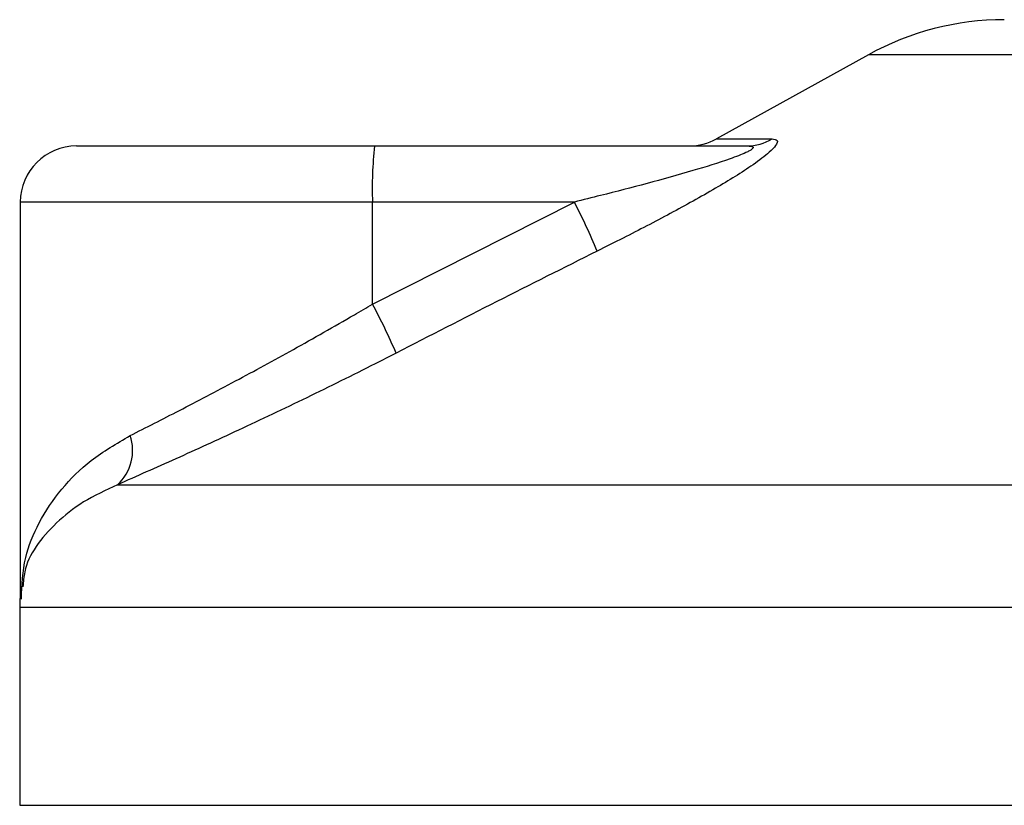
# Model space of a CAD drawing. Header units: millimetres. Extents: x 0 to 420, y 0 to 297.
# Tile 10 of 59: x 84.68 to 87.45, y 190.69 to 192.91. Entities that reach past the tile are written whole.
import ezdxf

# ---------------------------------------------------------------- set-up
doc = ezdxf.new("R2010")
doc.units = ezdxf.units.MM

msp = doc.modelspace()

# ---------------------------------------------------------------- linework, layer by layer
at = {"color": 7, "linetype": 'Continuous', "lineweight": 25}
for p, q in [((87.06778, 192.80806), (86.64004, 192.57116)), ((90.19121, 192.80806), (87.06778, 192.80806)), ((86.64004, 192.57116), (86.79679, 192.57116)), ((84.83774, 192.55137), (85.67694, 192.55137)), ((85.67694, 192.55137), (86.72624, 192.55137)), ((84.67968, 192.39331), (84.67968, 191.28883)), ((85.67145, 192.39331), (84.67968, 192.39331)), ((85.67145, 192.10613), (86.23998, 192.39331)), ((86.23998, 192.39331), (85.67145, 192.39331)), ((85.67145, 192.10613), (85.67145, 192.39331)), ((84.95371, 191.59726), (92.24572, 191.59726)), ((84.67792, 191.25158), (84.67792, 190.69413)), ((92.57869, 191.25158), (84.67792, 191.25158)), ((84.67792, 190.69413), (92.58107, 190.69413))]:
    msp.add_line(p, q, dxfattribs=at)
for centre, radius, start, end in [((87.45068, 192.1167), 0.79032, 90, 118.97971), ((86.56346, 192.70943), 0.15806, 270, 298.97971), ((86.72593, 192.68814), 0.13677, 270.13347, 301.2075), ((84.83774, 192.39331), 0.15806, 90, 180), ((86.81489, 192.43277), 1.14412, 174.05026, 181.9769), ((84.56233, 191.53189), 1.88588, 22.54768, 27.17899), ((84.10328, 191.26747), 1.77835, 23.1937, 28.13781), ((84.865, 191.6936), 0.13096, 312.63789, 18.67569), ((85.07308, 191.25158), 0.39516, 171.40055, 180)]:
    msp.add_arc(centre, radius, start, end, dxfattribs=at)
for points, knots in [([(86.79679, 192.57116), (86.80263, 192.57036), (86.8144, 192.56875), (86.80981, 192.55412), (86.78677, 192.53032), (86.73184, 192.48906), (86.63534, 192.42973), (86.51056, 192.36054), (86.39774, 192.30196), (86.32857, 192.26732), (86.30405, 192.25503)], [0, 0, 0, 0, 0.0715734, 0.1443473, 0.2083354, 0.3096596, 0.4923301, 0.6911888, 0.8905251, 1, 1, 1, 1]), ([(86.72624, 192.55137), (86.73031, 192.55125), (86.73685, 192.55106), (86.74256, 192.5492), (86.74404, 192.54636), (86.74035, 192.54216), (86.73287, 192.53742), (86.71429, 192.52816), (86.66172, 192.50835), (86.52506, 192.4664), (86.37638, 192.42732), (86.26459, 192.39944), (86.23998, 192.39331)], [0, 0, 0, 0, 0.0326282, 0.0525244, 0.0758401, 0.1000535, 0.1224526, 0.1468975, 0.2362249, 0.4244765, 0.873292, 1, 1, 1, 1]), ([(86.30405, 192.25503), (86.20985, 192.20786), (86.02063, 192.11311), (85.83241, 192.01641), (85.7379, 191.96786)], [0, 0, 0, 0, 0.4978543, 1, 1, 1, 1]), ([(84.98907, 191.73554), (85.03429, 191.75849), (85.12609, 191.80509), (85.28322, 191.88754), (85.44948, 191.97808), (85.58016, 192.05229), (85.65442, 192.09608), (85.67145, 192.10613)], [0, 0, 0, 0, 0.22830534, 0.46347764, 0.69381275, 0.92974366, 1, 1, 1, 1]), ([(85.7379, 191.96786), (85.7183, 191.95781), (85.63434, 191.91476), (85.48402, 191.84045), (85.29457, 191.75065), (85.11253, 191.66746), (85.00716, 191.62089), (84.95371, 191.59726)], [0, 0, 0, 0, 0.0699949, 0.2998887, 0.53536, 0.7642956, 1, 1, 1, 1]), ([(84.68258, 191.27504), (84.68422, 191.31415), (84.68731, 191.38728), (84.72977, 191.49156), (84.79128, 191.58403), (84.87539, 191.66899), (84.95085, 191.71317), (84.98907, 191.73554)], [0, 0, 0, 0, 0.2250981, 0.4208767, 0.6202762, 0.807726, 1, 1, 1, 1]), ([(84.95371, 191.59726), (84.92025, 191.58168), (84.85266, 191.55018), (84.75358, 191.46931), (84.69257, 191.38681), (84.68806, 191.32389), (84.68706, 191.30992)], [0, 0, 0, 0, 0.2123614, 0.4290443, 0.8732781, 1, 1, 1, 1])]:
    msp.add_open_spline(points, degree=3, knots=knots, dxfattribs=at)

doc.saveas('drawing.dxf')
